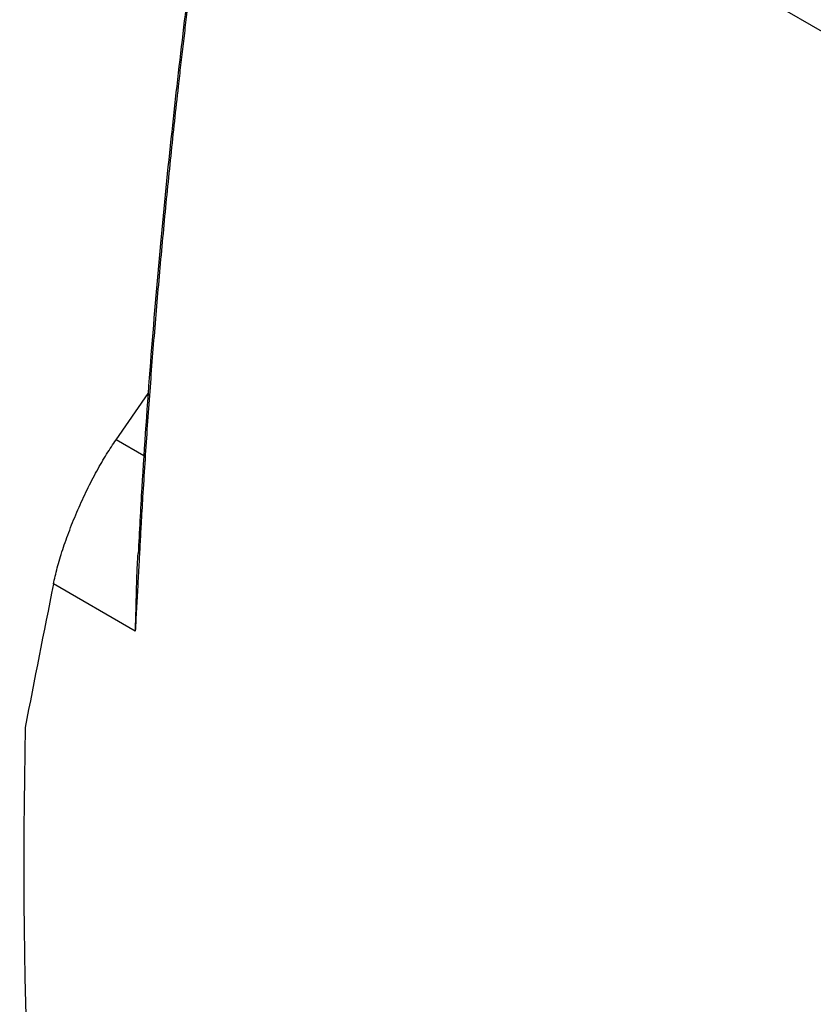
# Model space of a CAD drawing. Header units: millimetres. Extents: x -945 to 1227, y -951 to 1232.
# Tile 157 of 171: x 735 to 830, y 877 to 995. Entities that reach past the tile are written whole.
import ezdxf

# ---------------------------------------------------------------- set-up
doc = ezdxf.new("R2010")
doc.units = ezdxf.units.MM

msp = doc.modelspace()

# ---------------------------------------------------------------- linework, layer by layer
at = {"color": 7, "linetype": 'Continuous', "lineweight": 25}
for p, q in [((851.057, 982.438), (761.999, 1033.85)), ((746.54, 944.797), (750.411, 950.343)), ((748.844, 921.811), (739.029, 927.477))]:
    msp.add_line(p, q, dxfattribs=at)
at = {"color": 250, "linetype": 'Continuous', "lineweight": 25}
msp.add_line((749.896, 942.86), (746.54, 944.797), dxfattribs=at)
at = {"color": 7, "linetype": 'Continuous', "lineweight": 25}
for points, knots in [([(839.527, 1129.256), (836.733, 1126.976), (831.345, 1122.576), (823.597, 1115.949), (816.468, 1109.667), (809.955, 1103.755), (804.054, 1098.259), (798.76, 1093.214), (794.067, 1088.651), (789.972, 1084.598), (786.468, 1081.079), (783.669, 1078.232), (781.511, 1076.017), (779.932, 1074.385), (778.573, 1072.974), (777.349, 1071.696), (776.112, 1070.4), (774.763, 1068.98), (773, 1067.115), (771.228, 1065.224), (769.56, 1063.434), (768.201, 1061.964), (766.726, 1060.381), (765.42, 1058.892), (764.574, 1057.357), (763.916, 1055.749), (763.579, 1053.757), (763.142, 1051.351), (762.694, 1048.793), (762.129, 1045.543), (761.448, 1041.534), (760.412, 1035.27), (759.104, 1027.011), (757.582, 1016.761), (756.066, 1005.754), (754.587, 994.041), (753.157, 981.46), (751.815, 968.03), (750.607, 953.78), (749.747, 941.391), (749.336, 933.779), (749.193, 931.141)], [0, 0, 0, 0, 0.0483995, 0.0933772, 0.1349337, 0.1730676, 0.2077756, 0.2390531, 0.2668948, 0.2912948, 0.3122469, 0.3297452, 0.3416845, 0.3512182, 0.3583435, 0.3663641, 0.3736725, 0.3810238, 0.3911597, 0.4058543, 0.4133241, 0.4215869, 0.4306421, 0.4403096, 0.4453514, 0.4505878, 0.4602472, 0.4705915, 0.4815273, 0.4930545, 0.5123634, 0.5331318, 0.5738468, 0.6192109, 0.6663243, 0.71758, 0.7729764, 0.8325132, 0.8961915, 0.9640142, 1, 1, 1, 1]), ([(763.881, 1054.846), (763.724, 1053.966), (763.411, 1052.206), (762.95, 1049.57), (762.496, 1046.936), (762.048, 1044.306), (761.608, 1041.678), (761.175, 1039.053), (760.749, 1036.431), (760.33, 1033.812), (759.918, 1031.196), (759.513, 1028.583), (759.116, 1025.973), (758.725, 1023.366), (758.342, 1020.763), (757.965, 1018.162), (757.596, 1015.565), (757.234, 1012.971), (756.879, 1010.38), (756.53, 1007.792), (756.19, 1005.208), (755.856, 1002.627), (755.529, 1000.05), (755.209, 997.476), (754.897, 994.906), (754.591, 992.339), (754.293, 989.775), (753.783, 985.288), (753.091, 978.893), (752.267, 970.616), (751.518, 962.38), (750.844, 954.181), (750.246, 946.02), (749.828, 939.52), (749.561, 934.933), (749.413, 932.237), (749.28, 929.726), (749.139, 927.136), (748.993, 924.466), (748.893, 922.696), (748.844, 921.811)], [0, 0, 0, 0, 0.0192691, 0.0385354, 0.0577987, 0.0770591, 0.0963167, 0.1155713, 0.1348231, 0.1540719, 0.1733179, 0.192561, 0.2118012, 0.2310384, 0.2502728, 0.2695043, 0.2887329, 0.3079586, 0.3271815, 0.3464014, 0.3656184, 0.3848326, 0.4040439, 0.4232522, 0.4424577, 0.4616603, 0.48086, 0.5000569, 0.5626017, 0.6251043, 0.6875647, 0.749983, 0.8124957, 0.8749573, 0.8999619, 0.9187184, 0.937476, 0.9583307, 0.9791719, 1, 1, 1, 1]), ([(739.029, 927.477), (739.15, 928.078), (739.303, 928.728), (739.673, 930.11), (739.89, 930.843), (740.387, 932.367), (740.666, 933.158), (741.277, 934.767), (741.61, 935.584), (742.313, 937.206), (742.684, 938.011), (743.447, 939.572), (743.839, 940.328), (744.626, 941.761), (745.02, 942.439), (745.794, 943.694), (746.174, 944.273), (746.54, 944.797)], [0, 0, 0, 0, 0.125, 0.125, 0.25, 0.25, 0.375, 0.375, 0.5, 0.5, 0.625, 0.625, 0.75, 0.75, 0.875, 0.875, 1, 1, 1, 1]), ([(748.844, 921.811), (748.863, 922.198), (748.903, 922.982), (748.944, 924.258), (748.976, 925.602), (749.01, 927.109), (749.061, 928.81), (749.117, 930.201), (749.18, 930.977), (749.193, 931.141)], [0, 0, 0, 0, 0.1403126, 0.2841134, 0.4220678, 0.5697608, 0.75369, 0.9482479, 1, 1, 1, 1])]:
    msp.add_open_spline(points, degree=3, knots=knots, dxfattribs=at)
for points in [[(739.029, 927.477), (737.854, 921.692), (736.723, 915.948), (735.637, 910.247)], [(735.637, 910.247), (734.97, 877.795), (736.301, 846.441), (739.617, 816.509)]]:
    msp.add_open_spline(points, degree=3, dxfattribs=at)

doc.saveas('drawing.dxf')
